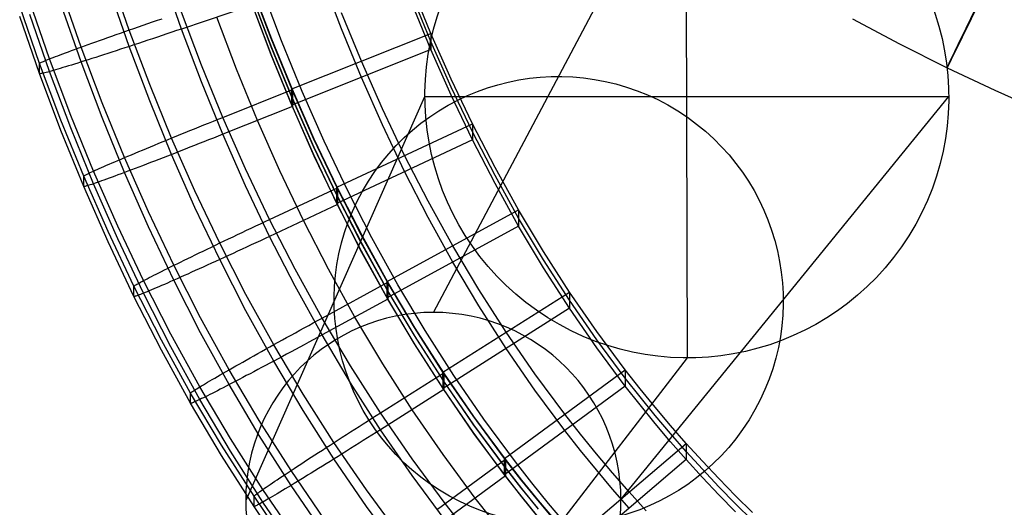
# Model space of a CAD drawing. Extents: x -1634 to -184, y -278 to 263.
# Tile 6 of 242: x -1609 to -1543, y -213 to -180. Entities that reach past the tile are written whole.
import ezdxf

# ---------------------------------------------------------------- set-up
doc = ezdxf.new("R2010")
doc.units = 0
doc.layers.add('PREDEFINITO', color=7, linetype='CONTINUOUS')

msp = doc.modelspace()

# ---------------------------------------------------------------- linework, layer by layer
at = {"layer": 'PREDEFINITO'}
for p, q in [((-1581.549, -199.77, 2.61), (-1564.68, -167.882, 431.166)), ((-1564.608, -202.813, 433.354), (-1564.68, -167.882, 431.166)), ((-1601.869, -180.907, 447.457), (-1603.148, -177.232, 447.374)), ((-1598.383, -180.839, 398.145), (-1599.633, -177.253, 398.064)), ((-1592.39, -181.476, 446.172), (-1593.68, -178.06, 446.095)), ((-1592.355, -181.522, 448.174), (-1593.648, -178.107, 448.096)), ((-1587.698, -180.833, 398.145), (-1588.945, -177.54, 398.071)), ((-1581.73, -181.132, 446.164), (-1583.007, -178.022, 446.094)), ((-1605.08, -182.044, 445.256), (-1606.385, -178.288, 445.171)), ((-1601.869, -182.004, 398.874), (-1603.148, -178.329, 398.791)), ((-1592.39, -182.018, 422.178), (-1593.68, -178.602, 422.101)), ((-1592.355, -182.087, 423.18), (-1593.648, -178.671, 423.103)), ((-1591.703, -181.637, 448.068), (-1592.998, -178.21, 447.992)), ((-1581.73, -181.674, 422.17), (-1583.007, -178.564, 422.1)), ((-1607.854, -183.143, 438.208), (-1609.182, -179.317, 438.121)), ((-1607.189, -182.835, 441.882), (-1608.511, -179.025, 441.796)), ((-1605.08, -183.041, 401.125), (-1606.385, -179.285, 401.04)), ((-1593.649, -179.236, 398.109), (-1598.383, -180.839, 398.145)), ((-1592.389, -182.56, 398.184), (-1593.68, -179.143, 398.107)), ((-1592.356, -182.651, 398.186), (-1593.649, -179.236, 398.109)), ((-1581.73, -182.216, 398.176), (-1583.007, -179.105, 398.106)), ((-1607.854, -183.82, 408.215), (-1609.182, -179.994, 408.129)), ((-1607.189, -183.678, 404.53), (-1608.511, -179.869, 404.444)), ((-1597.046, -183.25, 448.213), (-1598.383, -179.71, 448.133)), ((-1594.701, -183.515, 398.206), (-1596.016, -180.037, 398.127)), ((-1586.373, -182.987, 446.206), (-1587.698, -179.749, 446.133)), ((-1601.555, -180.797, 447.58), (-1601.248, -180.691, 447.686)), ((-1601.248, -180.691, 447.686), (-1600.938, -180.584, 447.781)), ((-1600.938, -180.584, 447.781), (-1600.625, -180.476, 447.865)), ((-1600.625, -180.476, 447.865), (-1600.31, -180.368, 447.938)), ((-1600.31, -180.368, 447.938), (-1599.992, -180.258, 447.999)), ((-1599.992, -180.258, 447.999), (-1599.673, -180.149, 448.049)), ((-1553.581, -180.167, 297.664), (-1550.439, -181.836, 297.658)), ((-1603.577, -181.506, 446.534), (-1603.304, -181.41, 446.715)), ((-1603.304, -181.41, 446.715), (-1603.025, -181.311, 446.885)), ((-1603.025, -181.311, 446.885), (-1602.74, -181.211, 447.045)), ((-1602.74, -181.211, 447.045), (-1602.451, -181.11, 447.195)), ((-1602.451, -181.11, 447.195), (-1602.156, -181.007, 447.334)), ((-1602.156, -181.007, 447.334), (-1601.858, -180.903, 447.462)), ((-1600.5, -184.537, 447.539), (-1601.869, -180.907, 447.457)), ((-1601.858, -180.903, 447.462), (-1601.555, -180.797, 447.58)), ((-1599.992, -181.381, 398.303), (-1600.31, -181.487, 398.369)), ((-1599.673, -181.274, 398.248), (-1599.992, -181.381, 398.303)), ((-1599.352, -181.166, 398.205), (-1599.673, -181.274, 398.248)), ((-1599.029, -181.057, 398.174), (-1599.352, -181.166, 398.205)), ((-1598.706, -180.948, 398.154), (-1599.029, -181.057, 398.174)), ((-1598.383, -180.839, 398.145), (-1598.706, -180.948, 398.154)), ((-1597.046, -184.378, 398.225), (-1598.383, -180.839, 398.145)), ((-1591.016, -184.842, 446.248), (-1581.73, -181.132, 446.164)), ((-1586.372, -184.07, 398.218), (-1587.698, -180.833, 398.145)), ((-1580.379, -184.18, 446.233), (-1581.73, -181.132, 446.164)), ((-1581.73, -181.132, 446.164), (-1581.73, -182.216, 398.176)), ((-1605.305, -182.126, 445.012), (-1605.08, -182.044, 445.255)), ((-1605.08, -182.044, 445.255), (-1604.847, -181.96, 445.491)), ((-1603.681, -185.759, 445.34), (-1605.08, -182.044, 445.256)), ((-1604.847, -181.96, 445.491), (-1604.607, -181.874, 445.718)), ((-1604.607, -181.874, 445.718), (-1604.36, -181.785, 445.936)), ((-1604.36, -181.785, 445.936), (-1604.106, -181.694, 446.145)), ((-1604.106, -181.694, 446.145), (-1603.845, -181.601, 446.344)), ((-1603.845, -181.601, 446.344), (-1603.577, -181.506, 446.534)), ((-1601.858, -182, 398.869), (-1602.156, -182.098, 399.002)), ((-1600.5, -185.634, 398.956), (-1601.869, -182.004, 398.874)), ((-1601.555, -181.9, 398.747), (-1601.858, -182, 398.869)), ((-1601.248, -181.799, 398.636), (-1601.555, -181.9, 398.747)), ((-1600.938, -181.696, 398.536), (-1601.248, -181.799, 398.636)), ((-1600.625, -181.592, 398.447), (-1600.938, -181.696, 398.536)), ((-1600.31, -181.487, 398.369), (-1600.625, -181.592, 398.447)), ((-1591.016, -184.842, 446.248), (-1592.39, -181.476, 446.172)), ((-1591.015, -185.383, 422.254), (-1592.39, -182.018, 422.178)), ((-1590.978, -184.886, 448.249), (-1592.355, -181.522, 448.174)), ((-1590.324, -185.014, 448.144), (-1591.703, -181.637, 448.068)), ((-1580.379, -184.722, 422.239), (-1581.73, -181.674, 422.17)), ((-1550.439, -181.836, 297.658), (-1547.269, -183.423, 297.652)), ((-1607.07, -182.788, 442.184), (-1606.936, -182.735, 442.494)), ((-1606.936, -182.735, 442.494), (-1606.792, -182.68, 442.799)), ((-1606.792, -182.68, 442.799), (-1606.638, -182.621, 443.098)), ((-1606.638, -182.621, 443.098), (-1606.475, -182.559, 443.391)), ((-1606.475, -182.559, 443.391), (-1606.302, -182.494, 443.679)), ((-1606.302, -182.494, 443.679), (-1606.12, -182.426, 443.96)), ((-1606.12, -182.426, 443.96), (-1605.93, -182.355, 444.234)), ((-1605.93, -182.355, 444.234), (-1605.73, -182.281, 444.5)), ((-1605.73, -182.281, 444.5), (-1605.521, -182.205, 444.76)), ((-1605.521, -182.205, 444.76), (-1605.305, -182.126, 445.012)), ((-1604.106, -182.731, 400.221), (-1604.36, -182.812, 400.433)), ((-1603.845, -182.647, 400.017), (-1604.106, -182.731, 400.221)), ((-1603.577, -182.561, 399.823), (-1603.845, -182.647, 400.017)), ((-1603.304, -182.473, 399.639), (-1603.577, -182.561, 399.823)), ((-1603.025, -182.382, 399.464), (-1603.304, -182.473, 399.639)), ((-1602.74, -182.289, 399.3), (-1603.025, -182.382, 399.464)), ((-1602.451, -182.195, 399.146), (-1602.74, -182.289, 399.3)), ((-1602.156, -182.098, 399.002), (-1602.451, -182.195, 399.146)), ((-1591.015, -185.925, 398.26), (-1592.389, -182.56, 398.184)), ((-1590.979, -186.016, 398.262), (-1592.356, -182.651, 398.186)), ((-1590.978, -185.451, 423.256), (-1592.355, -182.087, 423.18)), ((-1581.73, -182.216, 398.176), (-1591.015, -185.925, 398.26)), ((-1580.379, -185.264, 398.245), (-1581.73, -182.216, 398.176)), ((-1607.854, -183.143, 438.208), (-1607.848, -183.134, 438.549)), ((-1606.43, -186.93, 438.293), (-1607.854, -183.143, 438.208)), ((-1607.854, -183.82, 408.215), (-1607.854, -183.143, 438.208)), ((-1607.848, -183.134, 438.549), (-1607.832, -183.12, 438.89)), ((-1607.832, -183.12, 438.89), (-1607.804, -183.103, 439.23)), ((-1607.804, -183.103, 439.23), (-1607.766, -183.082, 439.568)), ((-1607.766, -183.082, 439.568), (-1607.716, -183.058, 439.905)), ((-1607.716, -183.058, 439.905), (-1607.656, -183.03, 440.24)), ((-1607.656, -183.03, 440.24), (-1607.585, -182.998, 440.572)), ((-1607.585, -182.998, 440.572), (-1607.503, -182.963, 440.902)), ((-1607.503, -182.963, 440.902), (-1607.41, -182.925, 441.228)), ((-1607.41, -182.925, 441.228), (-1607.307, -182.882, 441.551)), ((-1607.307, -182.882, 441.551), (-1607.194, -182.837, 441.87)), ((-1607.194, -182.837, 441.87), (-1607.07, -182.788, 442.184)), ((-1605.771, -186.605, 441.968), (-1607.189, -182.835, 441.882)), ((-1606.12, -183.364, 402.437), (-1606.302, -183.419, 402.72)), ((-1605.93, -183.305, 402.16), (-1606.12, -183.364, 402.437)), ((-1605.73, -183.244, 401.89), (-1605.93, -183.305, 402.16)), ((-1605.521, -183.179, 401.627), (-1605.73, -183.244, 401.89)), ((-1605.305, -183.111, 401.372), (-1605.521, -183.179, 401.627)), ((-1605.08, -183.041, 401.125), (-1605.305, -183.111, 401.372)), ((-1604.847, -182.967, 400.886), (-1605.08, -183.041, 401.125)), ((-1603.681, -186.755, 401.209), (-1605.08, -183.041, 401.125)), ((-1604.607, -182.891, 400.655), (-1604.847, -182.967, 400.886)), ((-1604.36, -182.812, 400.433), (-1604.607, -182.891, 400.655)), ((-1595.621, -186.741, 448.291), (-1597.046, -183.25, 448.213)), ((-1584.967, -186.165, 446.278), (-1586.373, -182.987, 446.206)), ((-1606.43, -187.607, 408.301), (-1607.854, -183.82, 408.215)), ((-1607.848, -183.826, 407.874), (-1607.854, -183.82, 408.215)), ((-1607.832, -183.828, 407.533), (-1607.848, -183.826, 407.874)), ((-1607.804, -183.827, 407.192), (-1607.832, -183.828, 407.533)), ((-1607.766, -183.821, 406.853), (-1607.804, -183.827, 407.192)), ((-1607.716, -183.812, 406.516), (-1607.766, -183.821, 406.853)), ((-1607.656, -183.799, 406.18), (-1607.716, -183.812, 406.516)), ((-1607.585, -183.783, 405.846), (-1607.656, -183.799, 406.18)), ((-1607.503, -183.762, 405.515), (-1607.585, -183.783, 405.846)), ((-1607.41, -183.738, 405.188), (-1607.503, -183.762, 405.515)), ((-1607.307, -183.711, 404.863), (-1607.41, -183.738, 405.188)), ((-1607.194, -183.68, 404.543), (-1607.307, -183.711, 404.863)), ((-1607.07, -183.645, 404.226), (-1607.194, -183.68, 404.543)), ((-1605.771, -187.448, 404.615), (-1607.189, -183.678, 404.53)), ((-1606.936, -183.606, 403.915), (-1607.07, -183.645, 404.226)), ((-1606.792, -183.565, 403.608), (-1606.936, -183.606, 403.915)), ((-1606.638, -183.519, 403.306), (-1606.792, -183.565, 403.608)), ((-1606.475, -183.471, 403.01), (-1606.638, -183.519, 403.306)), ((-1606.302, -183.419, 402.72), (-1606.475, -183.471, 403.01)), ((-1593.3, -186.943, 398.283), (-1594.701, -183.515, 398.206)), ((-1547.269, -183.423, 297.652), (-1544.09, -184.923, 297.646)), ((-1599.039, -188.122, 447.62), (-1600.5, -184.537, 447.539)), ((-1595.621, -187.87, 398.304), (-1597.046, -184.378, 398.225)), ((-1584.967, -187.249, 398.29), (-1586.372, -184.07, 398.218)), ((-1578.953, -187.163, 446.3), (-1580.379, -184.18, 446.233)), ((-1595.621, -186.741, 448.291), (-1590.978, -184.886, 448.249)), ((-1594.063, -212.32, 2.66), (-1582.13, -185.34, 432.948)), ((-1589.556, -188.151, 446.323), (-1591.016, -184.842, 446.248)), ((-1591.015, -185.925, 398.26), (-1591.016, -184.842, 446.248)), ((-1590.978, -184.886, 448.249), (-1590.979, -186.016, 398.262)), ((-1589.516, -188.194, 448.324), (-1590.978, -184.886, 448.249)), ((-1588.86, -188.332, 448.218), (-1590.324, -185.014, 448.144)), ((-1582.13, -185.34, 432.948), (-1547.157, -185.355, 431.572)), ((-1578.953, -187.705, 422.307), (-1580.379, -184.722, 422.239)), ((-1578.953, -188.247, 398.313), (-1580.379, -185.264, 398.245)), ((-1569.042, -212.273, 2.594), (-1547.157, -185.355, 431.572)), ((-1544.09, -184.923, 297.646), (-1540.889, -186.349, 297.639)), ((-1602.186, -189.43, 445.422), (-1603.681, -185.759, 445.34)), ((-1599.039, -189.22, 399.037), (-1600.5, -185.634, 398.956)), ((-1590.979, -186.016, 398.262), (-1595.621, -187.87, 398.304)), ((-1589.556, -188.692, 422.329), (-1591.015, -185.383, 422.254)), ((-1589.555, -189.234, 398.335), (-1591.015, -185.925, 398.26)), ((-1589.517, -189.324, 398.337), (-1590.979, -186.016, 398.262)), ((-1589.516, -188.759, 423.331), (-1590.978, -185.451, 423.256)), ((-1604.254, -190.333, 442.052), (-1605.771, -186.605, 441.968)), ((-1583.481, -189.282, 446.348), (-1584.967, -186.165, 446.278)), ((-1604.906, -190.676, 438.378), (-1606.43, -186.93, 438.293)), ((-1602.186, -190.427, 401.292), (-1603.681, -186.755, 401.209)), ((-1597.198, -187.375, 448.16), (-1596.885, -187.248, 448.21)), ((-1596.885, -187.248, 448.21), (-1596.57, -187.122, 448.247)), ((-1596.57, -187.122, 448.247), (-1596.254, -186.995, 448.274)), ((-1596.254, -186.995, 448.274), (-1595.938, -186.868, 448.288)), ((-1595.938, -186.868, 448.288), (-1595.621, -186.741, 448.291)), ((-1594.104, -190.18, 448.369), (-1595.621, -186.741, 448.291)), ((-1591.81, -190.316, 398.359), (-1593.3, -186.943, 398.283)), ((-1588.01, -191.401, 446.396), (-1578.953, -187.163, 446.3)), ((-1583.481, -190.365, 398.36), (-1584.967, -187.249, 398.29)), ((-1577.45, -190.081, 446.366), (-1578.953, -187.163, 446.3)), ((-1578.953, -187.163, 446.3), (-1578.953, -188.247, 398.313)), ((-1604.906, -191.354, 408.385), (-1606.43, -187.607, 408.301)), ((-1604.254, -191.176, 404.699), (-1605.771, -187.448, 404.615)), ((-1599.027, -188.118, 447.625), (-1598.73, -187.996, 447.742)), ((-1598.73, -187.996, 447.742), (-1598.43, -187.874, 447.848)), ((-1598.43, -187.874, 447.848), (-1598.126, -187.75, 447.943)), ((-1598.126, -187.75, 447.943), (-1597.819, -187.626, 448.027)), ((-1597.819, -187.626, 448.027), (-1597.51, -187.501, 448.099)), ((-1597.51, -187.501, 448.099), (-1597.198, -187.375, 448.16)), ((-1595.938, -187.996, 398.313), (-1596.254, -188.123, 398.333)), ((-1595.621, -187.87, 398.304), (-1595.938, -187.996, 398.313)), ((-1594.104, -191.308, 398.382), (-1595.621, -187.87, 398.304)), ((-1577.45, -190.623, 422.372), (-1578.953, -187.705, 422.307)), ((-1600.445, -188.701, 446.879), (-1600.172, -188.588, 447.049)), ((-1600.172, -188.588, 447.049), (-1599.893, -188.473, 447.209)), ((-1599.893, -188.473, 447.209), (-1599.609, -188.356, 447.358)), ((-1599.609, -188.356, 447.358), (-1599.32, -188.238, 447.497)), ((-1599.32, -188.238, 447.497), (-1599.027, -188.118, 447.625)), ((-1597.482, -191.657, 447.7), (-1599.039, -188.122, 447.62)), ((-1597.51, -188.62, 398.53), (-1597.819, -188.742, 398.608)), ((-1597.198, -188.497, 398.464), (-1597.51, -188.62, 398.53)), ((-1596.885, -188.373, 398.409), (-1597.198, -188.497, 398.464)), ((-1596.57, -188.248, 398.365), (-1596.885, -188.373, 398.409)), ((-1596.254, -188.123, 398.333), (-1596.57, -188.248, 398.365)), ((-1588.01, -191.401, 446.396), (-1589.556, -188.151, 446.323)), ((-1587.967, -191.443, 448.398), (-1589.516, -188.194, 448.324)), ((-1587.308, -191.593, 448.29), (-1588.86, -188.332, 448.218)), ((-1578.953, -188.247, 398.313), (-1588.009, -192.484, 398.408)), ((-1577.45, -191.165, 398.379), (-1578.953, -188.247, 398.313)), ((-1601.959, -189.334, 445.657), (-1601.723, -189.235, 445.884)), ((-1601.723, -189.235, 445.884), (-1601.481, -189.133, 446.102)), ((-1601.481, -189.133, 446.102), (-1601.231, -189.028, 446.31)), ((-1601.231, -189.028, 446.31), (-1600.975, -188.922, 446.51)), ((-1600.975, -188.922, 446.51), (-1600.713, -188.813, 446.699)), ((-1600.713, -188.813, 446.699), (-1600.445, -188.701, 446.879)), ((-1599.027, -189.215, 399.032), (-1599.32, -189.329, 399.165)), ((-1597.482, -192.754, 399.117), (-1599.039, -189.22, 399.037)), ((-1598.73, -189.099, 398.909), (-1599.027, -189.215, 399.032)), ((-1598.43, -188.982, 398.798), (-1598.73, -189.099, 398.909)), ((-1598.126, -188.862, 398.698), (-1598.43, -188.982, 398.798)), ((-1597.819, -188.742, 398.608), (-1598.126, -188.862, 398.698)), ((-1588.009, -191.942, 422.402), (-1589.556, -188.692, 422.329)), ((-1588.009, -192.484, 398.408), (-1589.555, -189.234, 398.335)), ((-1587.967, -192.008, 423.404), (-1589.516, -188.759, 423.331)), ((-1581.912, -192.336, 446.417), (-1583.481, -189.282, 446.348)), ((-1603.554, -190.019, 443.56), (-1603.385, -189.945, 443.847)), ((-1603.385, -189.945, 443.847), (-1603.207, -189.867, 444.128)), ((-1603.207, -189.867, 444.128), (-1603.019, -189.786, 444.401)), ((-1603.019, -189.786, 444.401), (-1602.824, -189.702, 444.668)), ((-1602.824, -189.702, 444.668), (-1602.619, -189.614, 444.927)), ((-1602.619, -189.614, 444.927), (-1602.407, -189.524, 445.179)), ((-1602.407, -189.524, 445.179), (-1602.186, -189.43, 445.422)), ((-1602.186, -189.43, 445.422), (-1601.959, -189.334, 445.657)), ((-1600.593, -193.053, 445.504), (-1602.186, -189.43, 445.422)), ((-1600.975, -189.968, 400.182), (-1601.231, -190.065, 400.386)), ((-1600.713, -189.867, 399.988), (-1600.975, -189.968, 400.182)), ((-1600.445, -189.764, 399.803), (-1600.713, -189.867, 399.988)), ((-1600.172, -189.659, 399.628), (-1600.445, -189.764, 399.803)), ((-1599.893, -189.551, 399.464), (-1600.172, -189.659, 399.628)), ((-1599.609, -189.441, 399.309), (-1599.893, -189.551, 399.464)), ((-1599.32, -189.329, 399.165), (-1599.609, -189.441, 399.309)), ((-1587.968, -192.572, 398.41), (-1589.517, -189.324, 398.337)), ((-1604.857, -190.634, 439.4), (-1604.82, -190.611, 439.738)), ((-1604.82, -190.611, 439.738), (-1604.771, -190.584, 440.075)), ((-1604.771, -190.584, 440.075), (-1604.712, -190.553, 440.41)), ((-1604.712, -190.553, 440.41), (-1604.642, -190.517, 440.742)), ((-1604.642, -190.517, 440.742), (-1604.562, -190.478, 441.072)), ((-1604.562, -190.478, 441.072), (-1604.471, -190.434, 441.398)), ((-1604.471, -190.434, 441.398), (-1604.37, -190.387, 441.721)), ((-1604.37, -190.387, 441.721), (-1604.259, -190.335, 442.039)), ((-1604.259, -190.335, 442.039), (-1604.137, -190.279, 442.354)), ((-1602.637, -194.014, 442.135), (-1604.254, -190.333, 442.052)), ((-1604.137, -190.279, 442.354), (-1604.006, -190.22, 442.663)), ((-1604.006, -190.22, 442.663), (-1603.865, -190.157, 442.968)), ((-1603.865, -190.157, 442.968), (-1603.714, -190.09, 443.267)), ((-1603.714, -190.09, 443.267), (-1603.554, -190.019, 443.56)), ((-1602.619, -190.588, 401.794), (-1602.824, -190.664, 402.057)), ((-1602.407, -190.509, 401.539), (-1602.619, -190.588, 401.794)), ((-1602.186, -190.427, 401.292), (-1602.407, -190.509, 401.539)), ((-1601.959, -190.341, 401.052), (-1602.186, -190.427, 401.292)), ((-1600.593, -194.05, 401.373), (-1602.186, -190.427, 401.292)), ((-1601.723, -190.252, 400.822), (-1601.959, -190.341, 401.052)), ((-1601.481, -190.16, 400.599), (-1601.723, -190.252, 400.822)), ((-1601.231, -190.065, 400.386), (-1601.481, -190.16, 400.599)), ((-1592.495, -193.562, 448.445), (-1594.104, -190.18, 448.369)), ((-1590.231, -193.632, 398.434), (-1591.81, -190.316, 398.359)), ((-1581.912, -193.419, 398.429), (-1583.481, -190.365, 398.36)), ((-1575.871, -192.928, 446.431), (-1577.45, -190.081, 446.366)), ((-1575.871, -193.47, 422.437), (-1577.45, -190.623, 422.372)), ((-1604.906, -190.676, 438.378), (-1604.901, -190.666, 438.719)), ((-1603.281, -194.376, 438.461), (-1604.906, -190.676, 438.378)), ((-1604.906, -191.354, 408.385), (-1604.906, -190.676, 438.378)), ((-1604.901, -190.666, 438.719), (-1604.884, -190.652, 439.06)), ((-1604.884, -190.652, 439.06), (-1604.857, -190.634, 439.4)), ((-1604.562, -191.277, 405.685), (-1604.642, -191.302, 406.016)), ((-1604.471, -191.248, 405.357), (-1604.562, -191.277, 405.685)), ((-1604.37, -191.215, 405.033), (-1604.471, -191.248, 405.357)), ((-1604.259, -191.178, 404.712), (-1604.37, -191.215, 405.033)), ((-1604.137, -191.136, 404.395), (-1604.259, -191.178, 404.712)), ((-1602.637, -194.857, 404.783), (-1604.254, -191.176, 404.699)), ((-1604.006, -191.091, 404.084), (-1604.137, -191.136, 404.395)), ((-1603.865, -191.042, 403.777), (-1604.006, -191.091, 404.084)), ((-1603.714, -190.988, 403.475), (-1603.865, -191.042, 403.777)), ((-1603.554, -190.931, 403.179), (-1603.714, -190.988, 403.475)), ((-1603.385, -190.87, 402.889), (-1603.554, -190.931, 403.179)), ((-1603.207, -190.805, 402.605), (-1603.385, -190.87, 402.889)), ((-1603.019, -190.736, 402.328), (-1603.207, -190.805, 402.605)), ((-1602.824, -190.664, 402.057), (-1603.019, -190.736, 402.328)), ((-1575.871, -194.012, 398.443), (-1577.45, -191.165, 398.379)), ((-1603.281, -195.053, 408.469), (-1604.906, -191.354, 408.385)), ((-1604.901, -191.359, 408.044), (-1604.906, -191.354, 408.385)), ((-1604.884, -191.36, 407.703), (-1604.901, -191.359, 408.044)), ((-1604.857, -191.357, 407.363), (-1604.884, -191.36, 407.703)), ((-1604.82, -191.35, 407.023), (-1604.857, -191.357, 407.363)), ((-1604.771, -191.338, 406.685), (-1604.82, -191.35, 407.023)), ((-1604.712, -191.322, 406.35), (-1604.771, -191.338, 406.685)), ((-1604.642, -191.302, 406.016), (-1604.712, -191.322, 406.35)), ((-1595.829, -195.138, 447.779), (-1597.482, -191.657, 447.7)), ((-1592.495, -194.691, 398.458), (-1594.104, -191.308, 398.382)), ((-1592.495, -193.562, 448.445), (-1587.967, -191.443, 448.398)), ((-1586.374, -194.591, 446.468), (-1588.01, -191.401, 446.396)), ((-1588.009, -192.484, 398.408), (-1588.01, -191.401, 446.396)), ((-1587.967, -191.443, 448.398), (-1587.968, -192.572, 398.41)), ((-1586.329, -194.632, 448.47), (-1587.967, -191.443, 448.398)), ((-1585.668, -194.791, 448.362), (-1587.308, -191.593, 448.29)), ((-1587.968, -192.572, 398.41), (-1592.495, -194.691, 398.458)), ((-1586.374, -195.132, 422.474), (-1588.009, -191.942, 422.402)), ((-1586.373, -195.674, 398.48), (-1588.009, -192.484, 398.408)), ((-1586.33, -195.761, 398.482), (-1587.968, -192.572, 398.41)), ((-1586.329, -195.197, 423.476), (-1587.967, -192.008, 423.404)), ((-1580.26, -195.322, 446.485), (-1581.912, -192.336, 446.417)), ((-1598.899, -196.624, 445.585), (-1600.593, -193.053, 445.504)), ((-1595.829, -196.235, 399.195), (-1597.482, -192.754, 399.117)), ((-1584.65, -197.715, 446.539), (-1575.871, -192.928, 446.431)), ((-1574.212, -195.709, 446.493), (-1575.871, -192.928, 446.431)), ((-1575.871, -192.928, 446.431), (-1575.871, -194.012, 398.443)), ((-1593.421, -193.997, 448.403), (-1593.113, -193.852, 448.429)), ((-1593.113, -193.852, 448.429), (-1592.804, -193.707, 448.443)), ((-1592.804, -193.707, 448.443), (-1592.495, -193.562, 448.445)), ((-1590.791, -196.887, 448.52), (-1592.495, -193.562, 448.445)), ((-1588.56, -196.889, 398.508), (-1590.231, -193.632, 398.434)), ((-1580.26, -196.405, 398.497), (-1581.912, -193.419, 398.429)), ((-1574.212, -196.251, 422.499), (-1575.871, -193.47, 422.437)), ((-1601.552, -198.025, 438.544), (-1603.281, -194.376, 438.461)), ((-1600.916, -197.645, 442.217), (-1602.637, -194.014, 442.135)), ((-1598.899, -197.621, 401.454), (-1600.593, -194.05, 401.373)), ((-1594.639, -194.572, 448.184), (-1594.338, -194.429, 448.256)), ((-1594.338, -194.429, 448.256), (-1594.034, -194.285, 448.316)), ((-1594.034, -194.285, 448.316), (-1593.728, -194.141, 448.365)), ((-1593.728, -194.141, 448.365), (-1593.421, -193.997, 448.403)), ((-1575.871, -194.012, 398.443), (-1584.649, -198.798, 398.551)), ((-1574.212, -196.792, 398.506), (-1575.871, -194.012, 398.443)), ((-1601.552, -198.702, 408.551), (-1603.281, -195.053, 408.469)), ((-1600.916, -198.488, 404.865), (-1602.637, -194.857, 404.783)), ((-1596.103, -195.269, 447.656), (-1595.818, -195.132, 447.783)), ((-1594.075, -198.563, 447.856), (-1595.829, -195.138, 447.779)), ((-1595.818, -195.132, 447.783), (-1595.528, -194.994, 447.9)), ((-1595.528, -194.994, 447.9), (-1595.235, -194.855, 448.006)), ((-1595.235, -194.855, 448.006), (-1594.939, -194.714, 448.1)), ((-1594.939, -194.714, 448.1), (-1594.639, -194.572, 448.184)), ((-1593.421, -195.123, 398.52), (-1593.728, -195.266, 398.564)), ((-1593.113, -194.979, 398.488), (-1593.421, -195.123, 398.52)), ((-1592.804, -194.835, 398.467), (-1593.113, -194.979, 398.488)), ((-1592.495, -194.691, 398.458), (-1592.804, -194.835, 398.467)), ((-1590.791, -198.016, 398.533), (-1592.495, -194.691, 398.458)), ((-1584.65, -197.715, 446.539), (-1586.374, -194.591, 446.468)), ((-1584.649, -198.256, 422.545), (-1586.374, -195.132, 422.474)), ((-1584.601, -197.755, 448.54), (-1586.329, -194.632, 448.47)), ((-1584.602, -198.319, 423.546), (-1586.329, -195.197, 423.476)), ((-1583.937, -197.924, 448.431), (-1585.668, -194.791, 448.362)), ((-1597.462, -195.923, 446.86), (-1597.201, -195.797, 447.04)), ((-1597.201, -195.797, 447.04), (-1596.934, -195.668, 447.209)), ((-1596.934, -195.668, 447.209), (-1596.662, -195.537, 447.368)), ((-1596.662, -195.537, 447.368), (-1596.385, -195.404, 447.517)), ((-1596.385, -195.404, 447.517), (-1596.103, -195.269, 447.656)), ((-1594.939, -195.826, 398.855), (-1595.235, -195.962, 398.956)), ((-1594.639, -195.688, 398.765), (-1594.939, -195.826, 398.855)), ((-1594.338, -195.548, 398.687), (-1594.639, -195.688, 398.765)), ((-1594.034, -195.408, 398.62), (-1594.338, -195.548, 398.687)), ((-1593.728, -195.266, 398.564), (-1594.034, -195.408, 398.62)), ((-1584.649, -198.798, 398.551), (-1586.373, -195.674, 398.48)), ((-1584.602, -198.884, 398.553), (-1586.33, -195.761, 398.482)), ((-1578.521, -198.243, 446.551), (-1580.26, -195.322, 446.485)), ((-1572.475, -198.413, 446.554), (-1574.212, -195.709, 446.493)), ((-1598.899, -196.625, 445.585), (-1598.677, -196.515, 445.82)), ((-1598.677, -196.515, 445.82), (-1598.447, -196.403, 446.046)), ((-1598.447, -196.403, 446.046), (-1598.211, -196.287, 446.263)), ((-1598.211, -196.287, 446.263), (-1597.967, -196.168, 446.472)), ((-1597.967, -196.168, 446.472), (-1597.718, -196.047, 446.671)), ((-1597.718, -196.047, 446.671), (-1597.462, -195.923, 446.86)), ((-1596.385, -196.489, 399.468), (-1596.662, -196.615, 399.623)), ((-1596.103, -196.36, 399.324), (-1596.385, -196.489, 399.468)), ((-1595.818, -196.23, 399.19), (-1596.103, -196.36, 399.324)), ((-1594.075, -199.66, 399.273), (-1595.829, -196.235, 399.195)), ((-1595.528, -196.097, 399.068), (-1595.818, -196.23, 399.19)), ((-1595.235, -195.962, 398.956), (-1595.528, -196.097, 399.068)), ((-1578.521, -199.326, 398.563), (-1580.26, -196.405, 398.497)), ((-1572.475, -198.955, 422.561), (-1574.212, -196.251, 422.499)), ((-1600.068, -197.207, 444.011), (-1599.894, -197.12, 444.291)), ((-1599.894, -197.12, 444.291), (-1599.711, -197.028, 444.565)), ((-1599.711, -197.028, 444.565), (-1599.52, -196.932, 444.831)), ((-1599.52, -196.932, 444.831), (-1599.321, -196.833, 445.09)), ((-1599.321, -196.833, 445.09), (-1599.114, -196.731, 445.342)), ((-1599.114, -196.731, 445.342), (-1598.899, -196.625, 445.585)), ((-1597.101, -200.142, 445.664), (-1598.899, -196.624, 445.585)), ((-1597.718, -197.093, 400.343), (-1597.967, -197.205, 400.548)), ((-1597.462, -196.978, 400.148), (-1597.718, -197.093, 400.343)), ((-1597.201, -196.86, 399.963), (-1597.462, -196.978, 400.148)), ((-1596.934, -196.739, 399.788), (-1597.201, -196.86, 399.963)), ((-1596.662, -196.615, 399.623), (-1596.934, -196.739, 399.788)), ((-1588.991, -200.148, 448.594), (-1590.791, -196.887, 448.52)), ((-1586.797, -200.08, 398.58), (-1588.56, -196.889, 398.508)), ((-1572.475, -199.497, 398.567), (-1574.212, -196.792, 398.506)), ((-1601.362, -197.891, 440.576), (-1601.294, -197.851, 440.908)), ((-1601.294, -197.851, 440.908), (-1601.216, -197.807, 441.237)), ((-1601.216, -197.807, 441.237), (-1601.127, -197.758, 441.563)), ((-1601.127, -197.758, 441.563), (-1601.029, -197.705, 441.886)), ((-1601.029, -197.705, 441.886), (-1600.92, -197.647, 442.204)), ((-1600.92, -197.647, 442.204), (-1600.802, -197.585, 442.519)), ((-1599.088, -201.223, 442.298), (-1600.916, -197.645, 442.217)), ((-1600.802, -197.585, 442.519), (-1600.674, -197.518, 442.828)), ((-1600.674, -197.518, 442.828), (-1600.536, -197.446, 443.132)), ((-1600.536, -197.446, 443.132), (-1600.389, -197.371, 443.431)), ((-1600.389, -197.371, 443.431), (-1600.233, -197.291, 443.724)), ((-1600.233, -197.291, 443.724), (-1600.068, -197.207, 444.011)), ((-1599.321, -197.807, 401.957), (-1599.52, -197.895, 402.221)), ((-1599.114, -197.716, 401.702), (-1599.321, -197.807, 401.957)), ((-1598.899, -197.621, 401.454), (-1599.114, -197.716, 401.702)), ((-1598.677, -197.522, 401.215), (-1598.899, -197.621, 401.454)), ((-1597.101, -201.139, 401.533), (-1598.899, -197.621, 401.454)), ((-1598.447, -197.42, 400.983), (-1598.677, -197.522, 401.215)), ((-1598.211, -197.314, 400.761), (-1598.447, -197.42, 400.983)), ((-1597.967, -197.205, 400.548), (-1598.211, -197.314, 400.761)), ((-1588.991, -200.148, 448.594), (-1584.601, -197.755, 448.54)), ((-1582.831, -200.777, 446.608), (-1584.65, -197.715, 446.539)), ((-1584.649, -198.798, 398.551), (-1584.65, -197.715, 446.539)), ((-1584.601, -197.755, 448.54), (-1584.602, -198.884, 398.553)), ((-1582.78, -200.815, 448.609), (-1584.601, -197.755, 448.54)), ((-1601.552, -198.025, 438.544), (-1601.546, -198.015, 438.885)), ((-1599.714, -201.623, 438.625), (-1601.552, -198.025, 438.544)), ((-1601.552, -198.702, 408.551), (-1601.552, -198.025, 438.544)), ((-1601.546, -198.015, 438.885), (-1601.53, -198, 439.226)), ((-1601.53, -198, 439.226), (-1601.504, -197.98, 439.565)), ((-1601.504, -197.98, 439.565), (-1601.467, -197.955, 439.904)), ((-1601.467, -197.955, 439.904), (-1601.42, -197.925, 440.241)), ((-1601.42, -197.925, 440.241), (-1601.362, -197.891, 440.576)), ((-1600.92, -198.49, 404.877), (-1601.029, -198.533, 405.198)), ((-1600.802, -198.442, 404.56), (-1600.92, -198.49, 404.877)), ((-1599.088, -202.066, 404.945), (-1600.916, -198.488, 404.865)), ((-1600.674, -198.389, 404.248), (-1600.802, -198.442, 404.56)), ((-1600.536, -198.331, 403.941), (-1600.674, -198.389, 404.248)), ((-1600.389, -198.269, 403.639), (-1600.536, -198.331, 403.941)), ((-1600.233, -198.203, 403.343), (-1600.389, -198.269, 403.639)), ((-1600.068, -198.132, 403.053), (-1600.233, -198.203, 403.343)), ((-1599.894, -198.057, 402.769), (-1600.068, -198.132, 403.053)), ((-1599.711, -197.978, 402.491), (-1599.894, -198.057, 402.769)), ((-1599.52, -197.895, 402.221), (-1599.711, -197.978, 402.491)), ((-1588.991, -201.277, 398.607), (-1590.791, -198.016, 398.533)), ((-1582.831, -201.318, 422.614), (-1584.649, -198.256, 422.545)), ((-1582.78, -201.379, 423.616), (-1584.602, -198.319, 423.546)), ((-1582.115, -200.989, 448.5), (-1583.937, -197.924, 448.431)), ((-1580.922, -203.765, 446.675), (-1572.475, -198.413, 446.554)), ((-1576.699, -201.089, 446.615), (-1578.521, -198.243, 446.551)), ((-1570.653, -201.053, 446.614), (-1572.475, -198.413, 446.554)), ((-1572.475, -198.413, 446.554), (-1572.475, -199.497, 398.567)), ((-1599.714, -202.3, 408.632), (-1601.552, -198.702, 408.551)), ((-1601.546, -198.708, 408.21), (-1601.552, -198.702, 408.551)), ((-1601.53, -198.708, 407.869), (-1601.546, -198.708, 408.21)), ((-1601.504, -198.703, 407.528), (-1601.53, -198.708, 407.869)), ((-1601.467, -198.694, 407.189), (-1601.504, -198.703, 407.528)), ((-1601.42, -198.679, 406.851), (-1601.467, -198.694, 407.189)), ((-1601.362, -198.66, 406.515), (-1601.42, -198.679, 406.851)), ((-1601.294, -198.635, 406.182), (-1601.362, -198.66, 406.515)), ((-1601.216, -198.606, 405.851), (-1601.294, -198.635, 406.182)), ((-1601.127, -198.572, 405.522), (-1601.216, -198.606, 405.851)), ((-1601.029, -198.533, 405.198), (-1601.127, -198.572, 405.522)), ((-1592.222, -201.926, 447.932), (-1594.075, -198.563, 447.856)), ((-1584.602, -198.884, 398.553), (-1588.991, -201.277, 398.607)), ((-1582.83, -201.86, 398.62), (-1584.649, -198.798, 398.551)), ((-1582.781, -201.944, 398.622), (-1584.602, -198.884, 398.553)), ((-1570.653, -201.594, 422.62), (-1572.475, -198.955, 422.561)), ((-1592.222, -203.023, 399.349), (-1594.075, -199.66, 399.273)), ((-1572.475, -199.497, 398.567), (-1580.921, -204.848, 398.687)), ((-1576.698, -202.172, 398.627), (-1578.521, -199.326, 398.563)), ((-1570.653, -202.136, 398.626), (-1572.475, -199.497, 398.567)), ((-1595.198, -203.599, 445.742), (-1597.101, -200.142, 445.664)), ((-1589.888, -200.639, 448.553), (-1589.59, -200.475, 448.578)), ((-1589.59, -200.475, 448.578), (-1589.29, -200.312, 448.592)), ((-1589.29, -200.312, 448.592), (-1588.991, -200.148, 448.594)), ((-1587.09, -203.349, 448.666), (-1588.991, -200.148, 448.594)), ((-1584.935, -203.211, 398.651), (-1586.797, -200.08, 398.58)), ((-1595.198, -204.596, 401.611), (-1597.101, -201.139, 401.533)), ((-1591.069, -201.288, 448.335), (-1590.777, -201.127, 448.407)), ((-1590.777, -201.127, 448.407), (-1590.482, -200.965, 448.467)), ((-1590.482, -200.965, 448.467), (-1590.186, -200.802, 448.516)), ((-1590.186, -200.802, 448.516), (-1589.888, -200.639, 448.553)), ((-1580.922, -203.765, 446.675), (-1582.831, -200.777, 446.608)), ((-1580.868, -203.801, 448.677), (-1582.78, -200.815, 448.609)), ((-1580.201, -203.983, 448.566), (-1582.115, -200.989, 448.5)), ((-1574.782, -203.871, 446.678), (-1576.699, -201.089, 446.615)), ((-1568.754, -203.611, 446.672), (-1570.653, -201.053, 446.614)), ((-1597.769, -205.161, 438.705), (-1599.714, -201.623, 438.625)), ((-1597.153, -204.742, 442.377), (-1599.088, -201.223, 442.298)), ((-1592.211, -201.92, 447.937), (-1591.931, -201.764, 448.053)), ((-1591.931, -201.764, 448.053), (-1591.646, -201.607, 448.158)), ((-1591.646, -201.607, 448.158), (-1591.359, -201.448, 448.252)), ((-1591.359, -201.448, 448.252), (-1591.069, -201.288, 448.335)), ((-1589.888, -201.765, 398.67), (-1590.186, -201.927, 398.715)), ((-1589.59, -201.603, 398.638), (-1589.888, -201.765, 398.67)), ((-1589.29, -201.44, 398.616), (-1589.59, -201.603, 398.638)), ((-1588.991, -201.277, 398.607), (-1589.29, -201.44, 398.616)), ((-1587.09, -204.478, 398.679), (-1588.991, -201.277, 398.607)), ((-1580.921, -204.306, 422.681), (-1582.831, -201.318, 422.614)), ((-1580.868, -204.366, 423.683), (-1582.78, -201.379, 423.616)), ((-1568.754, -204.153, 422.678), (-1570.653, -201.594, 422.62)), ((-1597.769, -205.838, 408.712), (-1599.714, -202.3, 408.632)), ((-1597.153, -205.585, 405.025), (-1599.088, -202.066, 404.945)), ((-1593.293, -202.523, 447.364), (-1593.029, -202.376, 447.523)), ((-1593.029, -202.376, 447.523), (-1592.761, -202.226, 447.671)), ((-1592.761, -202.226, 447.671), (-1592.488, -202.074, 447.809)), ((-1592.488, -202.074, 447.809), (-1592.211, -201.92, 447.937)), ((-1590.262, -205.23, 448.007), (-1592.222, -201.926, 447.932)), ((-1591.069, -202.404, 398.917), (-1591.359, -202.56, 399.007)), ((-1590.777, -202.246, 398.838), (-1591.069, -202.404, 398.917)), ((-1590.482, -202.087, 398.771), (-1590.777, -202.246, 398.838)), ((-1590.186, -201.927, 398.715), (-1590.482, -202.087, 398.771)), ((-1580.921, -204.848, 398.687), (-1582.83, -201.86, 398.62)), ((-1580.869, -204.93, 398.689), (-1582.781, -201.944, 398.622)), ((-1574.782, -204.954, 398.69), (-1576.698, -202.172, 398.627)), ((-1568.754, -204.695, 398.684), (-1570.653, -202.136, 398.626)), ((-1594.531, -203.22, 446.42), (-1594.295, -203.087, 446.628)), ((-1594.295, -203.087, 446.628), (-1594.053, -202.95, 446.826)), ((-1594.053, -202.95, 446.826), (-1593.805, -202.811, 447.015)), ((-1593.805, -202.811, 447.015), (-1593.552, -202.668, 447.195)), ((-1593.552, -202.668, 447.195), (-1593.293, -202.523, 447.364)), ((-1592.211, -203.017, 399.344), (-1592.488, -203.165, 399.478)), ((-1590.262, -206.327, 399.423), (-1592.222, -203.023, 399.349)), ((-1591.931, -202.867, 399.22), (-1592.211, -203.017, 399.344)), ((-1591.646, -202.714, 399.108), (-1591.931, -202.867, 399.22)), ((-1591.359, -202.56, 399.007), (-1591.646, -202.714, 399.108)), ((-1581.557, -224.821, 2.643), (-1564.608, -202.813, 433.354)), ((-1595.607, -203.834, 445.248), (-1595.406, -203.718, 445.499)), ((-1595.406, -203.718, 445.499), (-1595.198, -203.599, 445.742)), ((-1595.198, -203.599, 445.742), (-1594.983, -203.476, 445.977)), ((-1593.184, -206.999, 445.819), (-1595.198, -203.599, 445.742)), ((-1594.983, -203.476, 445.977), (-1594.76, -203.35, 446.203)), ((-1594.76, -203.35, 446.203), (-1594.531, -203.22, 446.42)), ((-1593.552, -203.731, 400.119), (-1593.805, -203.865, 400.304)), ((-1593.293, -203.594, 399.943), (-1593.552, -203.731, 400.119)), ((-1593.029, -203.454, 399.778), (-1593.293, -203.594, 399.943)), ((-1592.761, -203.311, 399.622), (-1593.029, -203.454, 399.778)), ((-1592.488, -203.165, 399.478), (-1592.761, -203.311, 399.622)), ((-1585.091, -206.477, 448.737), (-1587.09, -203.349, 448.666)), ((-1582.98, -206.268, 398.72), (-1584.935, -203.211, 398.651)), ((-1578.911, -206.69, 446.741), (-1580.922, -203.765, 446.675)), ((-1580.921, -204.848, 398.687), (-1580.922, -203.765, 446.675)), ((-1576.809, -209.533, 446.806), (-1568.754, -203.611, 446.672)), ((-1567.766, -204.87, 446.7), (-1568.754, -203.611, 446.672)), ((-1568.754, -203.611, 446.672), (-1568.754, -204.695, 398.684)), ((-1596.643, -204.436, 443.591), (-1596.491, -204.347, 443.883)), ((-1596.491, -204.347, 443.883), (-1596.331, -204.253, 444.17)), ((-1596.331, -204.253, 444.17), (-1596.162, -204.155, 444.45)), ((-1596.162, -204.155, 444.45), (-1595.985, -204.052, 444.723)), ((-1595.985, -204.052, 444.723), (-1595.8, -203.945, 444.99)), ((-1595.8, -203.945, 444.99), (-1595.607, -203.834, 445.248)), ((-1594.76, -204.367, 401.14), (-1594.983, -204.484, 401.372)), ((-1594.531, -204.247, 400.918), (-1594.76, -204.367, 401.14)), ((-1594.295, -204.124, 400.704), (-1594.531, -204.247, 400.918)), ((-1594.053, -203.996, 400.499), (-1594.295, -204.124, 400.704)), ((-1593.805, -203.865, 400.304), (-1594.053, -203.996, 400.499)), ((-1585.091, -206.477, 448.737), (-1580.868, -203.801, 448.677)), ((-1578.911, -207.231, 422.747), (-1580.921, -204.306, 422.681)), ((-1580.868, -203.801, 448.677), (-1580.869, -204.93, 398.689)), ((-1578.855, -206.724, 448.743), (-1580.868, -203.801, 448.677)), ((-1578.855, -207.289, 423.749), (-1580.868, -204.366, 423.683)), ((-1578.189, -206.909, 448.632), (-1580.201, -203.983, 448.566)), ((-1572.781, -206.572, 446.739), (-1574.782, -203.871, 446.678)), ((-1567.766, -205.411, 422.706), (-1568.754, -204.153, 422.678)), ((-1597.723, -205.113, 439.727), (-1597.687, -205.085, 440.065)), ((-1597.687, -205.085, 440.065), (-1597.641, -205.053, 440.402)), ((-1597.641, -205.053, 440.402), (-1597.585, -205.015, 440.736)), ((-1597.585, -205.015, 440.736), (-1597.519, -204.971, 441.069)), ((-1597.519, -204.971, 441.069), (-1597.444, -204.922, 441.398)), ((-1597.444, -204.922, 441.398), (-1597.358, -204.868, 441.724)), ((-1597.358, -204.868, 441.724), (-1597.262, -204.809, 442.046)), ((-1597.262, -204.809, 442.046), (-1597.157, -204.744, 442.365)), ((-1597.157, -204.744, 442.365), (-1597.042, -204.675, 442.679)), ((-1595.103, -208.204, 442.455), (-1597.153, -204.742, 442.377)), ((-1597.042, -204.675, 442.679), (-1596.918, -204.6, 442.988)), ((-1596.918, -204.6, 442.988), (-1596.785, -204.52, 443.292)), ((-1596.785, -204.52, 443.292), (-1596.643, -204.436, 443.591)), ((-1595.985, -205.002, 402.65), (-1596.162, -205.092, 402.927)), ((-1595.8, -204.907, 402.379), (-1595.985, -205.002, 402.65)), ((-1595.607, -204.808, 402.116), (-1595.8, -204.907, 402.379)), ((-1595.406, -204.704, 401.86), (-1595.607, -204.808, 402.116)), ((-1595.198, -204.596, 401.612), (-1595.406, -204.704, 401.86)), ((-1594.983, -204.484, 401.372), (-1595.198, -204.596, 401.612)), ((-1593.184, -207.995, 401.688), (-1595.198, -204.596, 401.611)), ((-1585.091, -207.606, 398.75), (-1587.09, -204.478, 398.679)), ((-1580.869, -204.93, 398.689), (-1585.091, -207.606, 398.75)), ((-1578.911, -207.773, 398.754), (-1580.921, -204.848, 398.687)), ((-1578.856, -207.854, 398.755), (-1580.869, -204.93, 398.689)), ((-1568.754, -204.695, 398.684), (-1576.809, -210.616, 398.818)), ((-1572.781, -207.656, 398.751), (-1574.782, -204.954, 398.69)), ((-1567.766, -205.953, 398.712), (-1568.754, -204.695, 398.684)), ((-1566.76, -206.107, 446.728), (-1567.766, -204.87, 446.7)), ((-1597.769, -205.161, 438.705), (-1597.764, -205.15, 439.046)), ((-1595.709, -208.643, 438.783), (-1597.769, -205.161, 438.705)), ((-1597.769, -205.838, 408.712), (-1597.769, -205.161, 438.705)), ((-1597.764, -205.15, 439.046), (-1597.749, -205.134, 439.387)), ((-1597.749, -205.134, 439.387), (-1597.723, -205.113, 439.727)), ((-1597.444, -205.721, 406.011), (-1597.519, -205.755, 406.342)), ((-1597.358, -205.682, 405.683), (-1597.444, -205.721, 406.011)), ((-1597.262, -205.637, 405.358), (-1597.358, -205.682, 405.683)), ((-1597.157, -205.587, 405.037), (-1597.262, -205.637, 405.358)), ((-1597.042, -205.532, 404.721), (-1597.157, -205.587, 405.037)), ((-1595.103, -209.047, 405.103), (-1597.153, -205.585, 405.025)), ((-1596.918, -205.471, 404.408), (-1597.042, -205.532, 404.721)), ((-1596.785, -205.405, 404.101), (-1596.918, -205.471, 404.408)), ((-1596.643, -205.334, 403.799), (-1596.785, -205.405, 404.101)), ((-1596.491, -205.259, 403.502), (-1596.643, -205.334, 403.799)), ((-1596.331, -205.178, 403.212), (-1596.491, -205.259, 403.502)), ((-1596.162, -205.092, 402.927), (-1596.331, -205.178, 403.212)), ((-1588.2, -208.462, 448.08), (-1590.262, -205.23, 448.007)), ((-1566.76, -206.649, 422.734), (-1567.766, -205.411, 422.706)), ((-1595.709, -209.32, 408.791), (-1597.769, -205.838, 408.712)), ((-1597.764, -205.843, 408.371), (-1597.769, -205.838, 408.712)), ((-1597.749, -205.842, 408.03), (-1597.764, -205.843, 408.371)), ((-1597.723, -205.836, 407.689), (-1597.749, -205.842, 408.03)), ((-1597.687, -205.824, 407.35), (-1597.723, -205.836, 407.689)), ((-1597.641, -205.807, 407.012), (-1597.687, -205.824, 407.35)), ((-1597.585, -205.784, 406.676), (-1597.641, -205.807, 407.012)), ((-1597.519, -205.755, 406.342), (-1597.585, -205.784, 406.676)), ((-1588.2, -209.56, 399.496), (-1590.262, -206.327, 399.423)), ((-1580.92, -209.263, 398.787), (-1582.98, -206.268, 398.72)), ((-1566.76, -207.191, 398.74), (-1567.766, -205.953, 398.712)), ((-1565.733, -207.323, 446.756), (-1566.76, -206.107, 446.728)), ((-1591.063, -210.327, 445.894), (-1593.184, -206.999, 445.819)), ((-1586.241, -207.208, 448.66), (-1585.955, -207.025, 448.697)), ((-1585.955, -207.025, 448.697), (-1585.667, -206.843, 448.722)), ((-1585.667, -206.843, 448.722), (-1585.379, -206.66, 448.735)), ((-1585.379, -206.66, 448.735), (-1585.091, -206.477, 448.737)), ((-1582.984, -209.543, 448.806), (-1585.091, -206.477, 448.737)), ((-1576.809, -209.533, 446.806), (-1578.911, -206.69, 446.741)), ((-1576.75, -209.566, 448.807), (-1578.855, -206.724, 448.743)), ((-1576.083, -209.756, 448.695), (-1578.189, -206.909, 448.632)), ((-1571.741, -207.902, 446.769), (-1572.781, -206.572, 446.739)), ((-1565.733, -207.865, 422.762), (-1566.76, -206.649, 422.734)), ((-1587.091, -207.75, 448.481), (-1586.809, -207.57, 448.552)), ((-1586.809, -207.57, 448.552), (-1586.526, -207.389, 448.612)), ((-1586.526, -207.389, 448.612), (-1586.241, -207.208, 448.66)), ((-1585.091, -207.606, 398.75), (-1585.379, -207.788, 398.76)), ((-1582.984, -210.672, 398.819), (-1585.091, -207.606, 398.75)), ((-1576.809, -210.075, 422.812), (-1578.911, -207.231, 422.747)), ((-1576.751, -210.131, 423.813), (-1578.855, -207.289, 423.749)), ((-1571.74, -208.986, 398.781), (-1572.781, -207.656, 398.751)), ((-1565.733, -208.407, 398.768), (-1566.76, -207.191, 398.74)), ((-1564.687, -208.518, 446.783), (-1565.733, -207.323, 446.756)), ((-1592.944, -211.595, 442.532), (-1595.103, -208.204, 442.455)), ((-1591.063, -211.323, 401.763), (-1593.184, -207.995, 401.688)), ((-1588.189, -208.456, 448.084), (-1587.919, -208.282, 448.2)), ((-1587.919, -208.282, 448.2), (-1587.646, -208.106, 448.305)), ((-1587.646, -208.106, 448.305), (-1587.37, -207.929, 448.399)), ((-1587.37, -207.929, 448.399), (-1587.091, -207.75, 448.481)), ((-1586.241, -208.332, 398.859), (-1586.526, -208.512, 398.916)), ((-1585.955, -208.152, 398.815), (-1586.241, -208.332, 398.859)), ((-1585.667, -207.97, 398.781), (-1585.955, -208.152, 398.815)), ((-1585.379, -207.788, 398.76), (-1585.667, -207.97, 398.781)), ((-1576.809, -210.616, 398.818), (-1578.911, -207.773, 398.754)), ((-1576.751, -210.695, 398.82), (-1578.856, -207.854, 398.755)), ((-1570.679, -209.211, 446.798), (-1571.741, -207.902, 446.769)), ((-1564.687, -209.06, 422.789), (-1565.733, -207.865, 422.762)), ((-1593.537, -212.054, 438.86), (-1595.709, -208.643, 438.783)), ((-1589.231, -209.129, 447.513), (-1588.977, -208.964, 447.672)), ((-1588.977, -208.964, 447.672), (-1588.718, -208.797, 447.82)), ((-1588.718, -208.797, 447.82), (-1588.456, -208.628, 447.957)), ((-1588.456, -208.628, 447.957), (-1588.189, -208.456, 448.084)), ((-1586.024, -211.634, 448.151), (-1588.2, -208.462, 448.08)), ((-1587.091, -208.866, 399.063), (-1587.37, -209.041, 399.153)), ((-1586.809, -208.69, 398.983), (-1587.091, -208.866, 399.063)), ((-1586.526, -208.512, 398.916), (-1586.809, -208.69, 398.983)), ((-1572.293, -215.008, 446.929), (-1564.687, -208.518, 446.783)), ((-1570.678, -210.294, 398.81), (-1571.74, -208.986, 398.781)), ((-1564.687, -209.602, 398.795), (-1565.733, -208.407, 398.768)), ((-1563.608, -209.706, 446.809), (-1564.687, -208.518, 446.783)), ((-1564.687, -208.518, 446.783), (-1564.687, -209.602, 398.795)), ((-1593.537, -212.731, 408.868), (-1595.709, -209.32, 408.791)), ((-1592.944, -212.438, 405.18), (-1595.103, -209.047, 405.103)), ((-1590.194, -209.756, 446.778), (-1589.962, -209.604, 446.977)), ((-1589.962, -209.604, 446.977), (-1589.723, -209.449, 447.165)), ((-1589.723, -209.449, 447.165), (-1589.479, -209.29, 447.344)), ((-1589.479, -209.29, 447.344), (-1589.231, -209.129, 447.513)), ((-1588.189, -209.553, 399.491), (-1588.456, -209.719, 399.626)), ((-1586.024, -212.731, 399.568), (-1588.2, -209.56, 399.496)), ((-1587.919, -209.385, 399.368), (-1588.189, -209.553, 399.491)), ((-1587.646, -209.214, 399.255), (-1587.919, -209.385, 399.368)), ((-1587.37, -209.041, 399.153), (-1587.646, -209.214, 399.255)), ((-1580.778, -212.527, 448.874), (-1582.984, -209.543, 448.806)), ((-1578.764, -212.176, 398.853), (-1580.92, -209.263, 398.787)), ((-1580.778, -212.527, 448.874), (-1576.75, -209.566, 448.807)), ((-1575.715, -210.935, 446.837), (-1576.809, -209.533, 446.806)), ((-1576.809, -210.616, 398.818), (-1576.809, -209.533, 446.806)), ((-1576.75, -209.566, 448.807), (-1576.751, -210.695, 398.82)), ((-1575.654, -210.967, 448.838), (-1576.75, -209.566, 448.807)), ((-1564.687, -209.602, 398.795), (-1572.292, -216.091, 398.941)), ((-1569.595, -210.498, 446.827), (-1570.679, -209.211, 446.798)), ((-1563.608, -210.248, 422.816), (-1564.687, -209.06, 422.789)), ((-1563.608, -210.789, 398.822), (-1564.687, -209.602, 398.795)), ((-1591.264, -210.459, 445.652), (-1591.063, -210.327, 445.894)), ((-1591.063, -210.327, 445.894), (-1590.856, -210.19, 446.128)), ((-1588.823, -213.595, 445.968), (-1591.063, -210.327, 445.894)), ((-1590.856, -210.19, 446.128), (-1590.642, -210.049, 446.354)), ((-1590.642, -210.049, 446.354), (-1590.421, -209.905, 446.571)), ((-1590.421, -209.905, 446.571), (-1590.194, -209.756, 446.778)), ((-1589.231, -210.199, 400.092), (-1589.479, -210.353, 400.268)), ((-1588.977, -210.042, 399.926), (-1589.231, -210.199, 400.092)), ((-1588.718, -209.882, 399.771), (-1588.977, -210.042, 399.926)), ((-1588.456, -209.719, 399.626), (-1588.718, -209.882, 399.771)), ((-1575.715, -211.477, 422.843), (-1576.809, -210.075, 422.812)), ((-1575.655, -211.531, 423.845), (-1576.751, -210.131, 423.813)), ((-1574.989, -211.156, 448.726), (-1576.083, -209.756, 448.695)), ((-1569.595, -211.581, 398.84), (-1570.678, -210.294, 398.81)), ((-1562.509, -210.871, 446.836), (-1563.608, -209.706, 446.809)), ((-1562.509, -211.413, 422.842), (-1563.608, -210.248, 422.816)), ((-1592.153, -211.054, 444.324), (-1591.991, -210.944, 444.603)), ((-1591.991, -210.944, 444.603), (-1591.821, -210.83, 444.877)), ((-1591.821, -210.83, 444.877), (-1591.643, -210.711, 445.142)), ((-1591.643, -210.711, 445.142), (-1591.457, -210.588, 445.401)), ((-1591.457, -210.588, 445.401), (-1591.264, -210.459, 445.652)), ((-1590.421, -210.932, 401.068), (-1590.642, -211.067, 401.292)), ((-1590.194, -210.793, 400.854), (-1590.421, -210.932, 401.068)), ((-1589.962, -210.65, 400.649), (-1590.194, -210.793, 400.854)), ((-1589.723, -210.504, 400.454), (-1589.962, -210.65, 400.649)), ((-1589.479, -210.353, 400.268), (-1589.723, -210.504, 400.454)), ((-1580.778, -213.656, 398.886), (-1582.984, -210.672, 398.819)), ((-1576.751, -210.695, 398.82), (-1580.778, -213.656, 398.886)), ((-1575.714, -212.018, 398.849), (-1576.809, -210.616, 398.818)), ((-1575.655, -212.096, 398.851), (-1576.751, -210.695, 398.82)), ((-1574.597, -212.315, 446.868), (-1575.715, -210.935, 446.837)), ((-1574.535, -212.345, 448.87), (-1575.654, -210.967, 448.838)), ((-1568.49, -211.763, 446.856), (-1569.595, -210.498, 446.827)), ((-1562.509, -211.955, 398.848), (-1563.608, -210.789, 398.822)), ((-1561.39, -212.015, 446.862), (-1562.509, -210.871, 446.836)), ((-1593.049, -211.669, 442.201), (-1592.948, -211.598, 442.519)), ((-1592.948, -211.598, 442.519), (-1592.838, -211.521, 442.833)), ((-1590.662, -214.927, 442.607), (-1592.944, -211.595, 442.532)), ((-1592.838, -211.521, 442.833), (-1592.718, -211.438, 443.142)), ((-1592.718, -211.438, 443.142), (-1592.59, -211.35, 443.446)), ((-1592.59, -211.35, 443.446), (-1592.453, -211.257, 443.745)), ((-1592.453, -211.257, 443.745), (-1592.307, -211.158, 444.037)), ((-1592.307, -211.158, 444.037), (-1592.153, -211.054, 444.324)), ((-1591.457, -211.562, 402.268), (-1591.643, -211.673, 402.532)), ((-1591.264, -211.445, 402.012), (-1591.457, -211.562, 402.268)), ((-1591.063, -211.323, 401.764), (-1591.264, -211.445, 402.012)), ((-1590.856, -211.197, 401.523), (-1591.063, -211.323, 401.764)), ((-1588.823, -214.591, 401.837), (-1591.063, -211.323, 401.763)), ((-1590.642, -211.067, 401.292), (-1590.856, -211.197, 401.523)), ((-1583.743, -214.723, 448.221), (-1586.024, -211.634, 448.151)), ((-1574.597, -212.857, 422.874), (-1575.715, -211.477, 422.843)), ((-1574.536, -212.91, 423.876), (-1575.655, -211.531, 423.845)), ((-1573.872, -212.535, 448.757), (-1574.989, -211.156, 448.726)), ((-1568.49, -212.847, 398.868), (-1569.595, -211.581, 398.84)), ((-1561.39, -212.556, 422.868), (-1562.509, -211.413, 422.842)), ((-1593.537, -212.054, 438.86), (-1593.532, -212.043, 439.202)), ((-1591.242, -215.406, 438.936), (-1593.537, -212.054, 438.86)), ((-1593.537, -212.731, 408.868), (-1593.537, -212.054, 438.86)), ((-1593.532, -212.043, 439.202), (-1593.517, -212.026, 439.542)), ((-1593.517, -212.026, 439.542), (-1593.493, -212.003, 439.882)), ((-1593.493, -212.003, 439.882), (-1593.458, -211.973, 440.221)), ((-1593.458, -211.973, 440.221), (-1593.414, -211.938, 440.557)), ((-1593.414, -211.938, 440.557), (-1593.36, -211.896, 440.892)), ((-1593.36, -211.896, 440.892), (-1593.297, -211.848, 441.224)), ((-1593.297, -211.848, 441.224), (-1593.224, -211.795, 441.553)), ((-1593.224, -211.795, 441.553), (-1593.141, -211.735, 441.879)), ((-1593.141, -211.735, 441.879), (-1593.049, -211.669, 442.201)), ((-1592.718, -212.309, 404.563), (-1592.838, -212.378, 404.875)), ((-1592.59, -212.235, 404.255), (-1592.718, -212.309, 404.563)), ((-1592.453, -212.155, 403.953), (-1592.59, -212.235, 404.255)), ((-1592.307, -212.069, 403.656), (-1592.453, -212.155, 403.953)), ((-1592.153, -211.978, 403.365), (-1592.307, -212.069, 403.656)), ((-1591.991, -211.882, 403.081), (-1592.153, -211.978, 403.365)), ((-1591.821, -211.78, 402.803), (-1591.991, -211.882, 403.081)), ((-1591.643, -211.673, 402.532), (-1591.821, -211.78, 402.803)), ((-1577.642, -213.612, 398.885), (-1578.764, -212.176, 398.853)), ((-1574.597, -213.398, 398.881), (-1575.714, -212.018, 398.849)), ((-1574.536, -213.475, 398.882), (-1575.655, -212.096, 398.851)), ((-1573.457, -213.673, 446.899), (-1574.597, -212.315, 446.868)), ((-1567.35, -213.021, 446.884), (-1568.49, -211.763, 446.856)), ((-1561.39, -213.098, 398.874), (-1562.509, -211.955, 398.848)), ((-1560.251, -213.136, 446.887), (-1561.39, -212.015, 446.862)), ((-1591.242, -216.083, 408.944), (-1593.537, -212.731, 408.868)), ((-1593.532, -212.736, 408.527), (-1593.537, -212.731, 408.868)), ((-1593.517, -212.734, 408.186), (-1593.532, -212.736, 408.527)), ((-1593.493, -212.726, 407.845), (-1593.517, -212.734, 408.186)), ((-1593.458, -212.712, 407.506), (-1593.493, -212.726, 407.845)), ((-1593.414, -212.692, 407.168), (-1593.458, -212.712, 407.506)), ((-1593.36, -212.665, 406.832), (-1593.414, -212.692, 407.168)), ((-1593.297, -212.632, 406.498), (-1593.36, -212.665, 406.832)), ((-1593.224, -212.594, 406.166), (-1593.297, -212.632, 406.498)), ((-1593.141, -212.549, 405.838), (-1593.224, -212.594, 406.166)), ((-1593.049, -212.498, 405.513), (-1593.141, -212.549, 405.838)), ((-1592.948, -212.441, 405.192), (-1593.049, -212.498, 405.513)), ((-1592.838, -212.378, 404.875), (-1592.948, -212.441, 405.192)), ((-1590.662, -215.77, 405.255), (-1592.944, -212.438, 405.18)), ((-1583.743, -215.82, 399.638), (-1586.024, -212.731, 399.568)), ((-1581.328, -212.932, 448.859), (-1581.053, -212.73, 448.872)), ((-1581.053, -212.73, 448.872), (-1580.778, -212.527, 448.874)), ((-1579.629, -213.999, 448.907), (-1580.778, -212.527, 448.874)), ((-1573.393, -213.702, 448.9), (-1574.535, -212.345, 448.87)), ((-1572.731, -213.892, 448.787), (-1573.872, -212.535, 448.757)), ((-1560.251, -213.677, 422.893), (-1561.39, -212.556, 422.868))]:
    msp.add_line(p, q, dxfattribs=at)
at = {"layer": 'PREDEFINITO', "extrusion": (0.03925, 0.062554, 0.99727)}
for centre, radius in [((1226.839, 1017.822, 358.074), 17.5), ((1226.839, 1017.822, 140.123), 15)]:
    msp.add_circle(centre, radius, dxfattribs=at)
at = {"layer": 'PREDEFINITO', "extrusion": (-0.899443, 0.437035, 0.001791)}
msp.add_circle((831.191, 295.264, 1312.051), 10, dxfattribs=at)
at = {"layer": 'PREDEFINITO', "extrusion": (-0.002636, -0.001347, -0.999996)}
msp.add_circle((1581.569, -212.293, 1.828), 12.526, dxfattribs=at)

doc.saveas('drawing.dxf')
